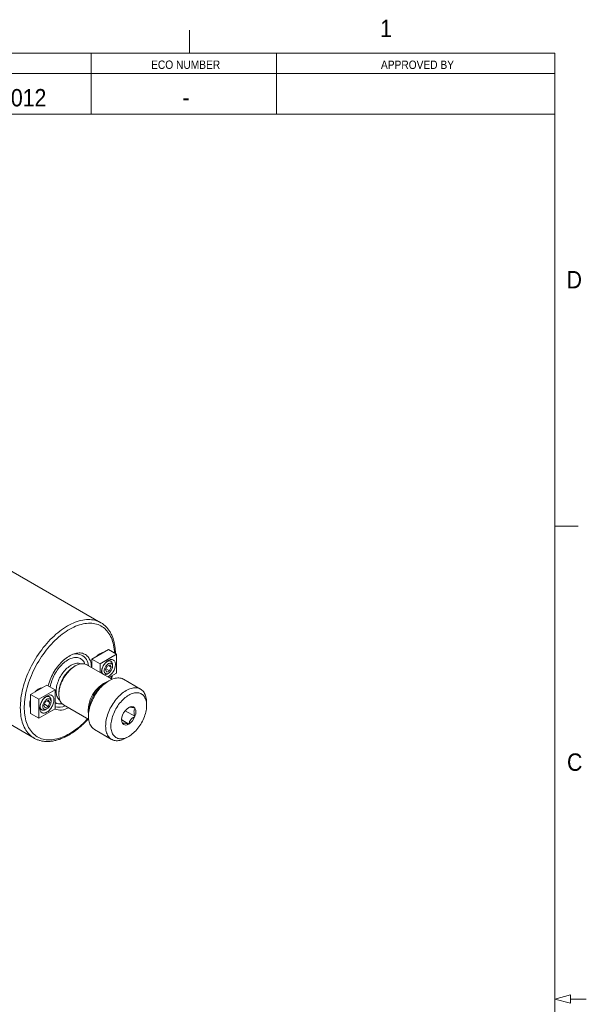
# Model space of a CAD drawing. Header units: inches. Extents: x 0.5 to 16.5, y 0.2 to 10.8.
# Tile 8 of 8: x 13.5 to 16.5, y 5.5 to 10.8. Entities that reach past the tile are written whole.
import ezdxf

# ---------------------------------------------------------------- set-up
doc = ezdxf.new("R2010")
doc.units = ezdxf.units.IN
doc.header["$MEASUREMENT"] = 0
doc.styles.add('SLDTEXTSTYLE1', font='GOTHIC.TTF', dxfattribs={"width": 0.913})

msp = doc.modelspace()

# ---------------------------------------------------------------- linework, layer by layer
at = {"color": 7, "linetype": 'Continuous', "lineweight": 0}
for p, q in [((14.40625, 10.6), (14.40625, 10.725)), ((0.625, 10.6), (16.375, 10.6)), ((13.875, 10.6), (13.875, 10.27187)), ((14.875, 10.6), (14.875, 10.27187)), ((16.375, 0.4), (16.375, 10.6)), ((9.375, 10.49062), (16.37183, 10.49062)), ((9.375, 10.27187), (16.37183, 10.27187)), ((16.37625, 8.05), (16.50125, 8.05)), ((16.375, 5.5), (16.46, 5.52278)), ((16.46, 5.52278), (16.46, 5.47722)), ((16.375, 5.5), (16.46, 5.47722)), ((16.46, 5.5), (16.545, 5.5))]:
    msp.add_line(p, q, dxfattribs=at)
at = {"color": 7, "linetype": 'Continuous', "lineweight": 15}
for p, q in [((13.92758, 7.52952), (13.32123, 7.87955)), ((13.88007, 7.33329), (13.96846, 7.38432)), ((13.96846, 7.38432), (14.01265, 7.35881)), ((13.88007, 7.33329), (13.92426, 7.30778)), ((13.88007, 7.28603), (13.88007, 7.33329)), ((14.01265, 7.35881), (13.92426, 7.30778)), ((14.01265, 7.25674), (14.01265, 7.35881)), ((13.78968, 7.29597), (13.78173, 7.29137)), ((13.98711, 7.22423), (13.85213, 7.30216)), ((13.87622, 7.28825), (13.87744, 7.29406)), ((13.92426, 7.30778), (13.92426, 7.26051)), ((13.96168, 7.29498), (13.95259, 7.27464)), ((13.95542, 7.28098), (13.97524, 7.26954)), ((13.96168, 7.29498), (13.97754, 7.3026)), ((13.96922, 7.2986), (13.98432, 7.28988)), ((13.97524, 7.26954), (13.98432, 7.28988)), ((13.97754, 7.3026), (13.98432, 7.28988)), ((13.98238, 7.32156), (13.98012, 7.32287)), ((13.99087, 7.2952), (13.99087, 7.30279)), ((12.96176, 7.25686), (13.5681, 6.90683)), ((13.95937, 7.26192), (13.95259, 7.27464)), ((13.95937, 7.26192), (13.97524, 7.26954)), ((13.96189, 7.25258), (13.96846, 7.25638)), ((13.97173, 7.23311), (14.01265, 7.25674)), ((14.14221, 7.17092), (14.04976, 7.22429)), ((13.54844, 7.14185), (13.63682, 7.19287)), ((13.63682, 7.19287), (13.68102, 7.16736)), ((13.97162, 7.21655), (13.95748, 7.20838)), ((13.54844, 7.14185), (13.59263, 7.11633)), ((13.54844, 7.03978), (13.54844, 7.14185)), ((13.68102, 7.16736), (13.59263, 7.11633)), ((13.59263, 7.11633), (13.59263, 7.01427)), ((13.65075, 7.13012), (13.64848, 7.13142)), ((13.68102, 7.06529), (13.68102, 7.16736)), ((13.7014, 7.15222), (13.7014, 7.14303)), ((13.59263, 7.01427), (13.68102, 7.06529)), ((13.63004, 7.10353), (13.62096, 7.08319)), ((13.62774, 7.07047), (13.62096, 7.08319)), ((13.62379, 7.08953), (13.6436, 7.07809)), ((13.6436, 7.07809), (13.62774, 7.07047)), ((13.64591, 7.11116), (13.63004, 7.10353)), ((13.63025, 7.06113), (13.63683, 7.06493)), ((13.63758, 7.10715), (13.65269, 7.09843)), ((13.6436, 7.07809), (13.65269, 7.09843)), ((13.64591, 7.11116), (13.65269, 7.09843)), ((13.65924, 7.10375), (13.65924, 7.11134)), ((13.72726, 7.08586), (13.86224, 7.00794)), ((14.17458, 7.08306), (14.17458, 7.09938)), ((13.54844, 7.03978), (13.59263, 7.01427)), ((13.60749, 7.06041), (13.60975, 7.0591)), ((13.86115, 7.04152), (13.86115, 7.02519)), ((14.05889, 7.05495), (14.11173, 7.02444)), ((14.04011, 7.00478), (14.07824, 6.98277)), ((13.89352, 6.95365), (13.98597, 6.90028)), ((14.06411, 6.90803), (14.07825, 6.91619))]:
    msp.add_line(p, q, dxfattribs=at)
at = {"color": 8, "linetype": 'Continuous', "lineweight": 15, "flags": 128}
for points in [[(13.56749, 6.90718), (13.56082, 6.91139), (13.55386, 6.91647), (13.54724, 6.92207), (13.54096, 6.92817), (13.53503, 6.93476), (13.52946, 6.94184), (13.52427, 6.9494), (13.51946, 6.95741), (13.51505, 6.96587), (13.51102, 6.97475), (13.50741, 6.98406), (13.5042, 6.99376), (13.50141, 7.00385), (13.49905, 7.0143), (13.4971, 7.02511), (13.49559, 7.03624), (13.4945, 7.04768), (13.49385, 7.05942), (13.49363, 7.07142), (13.49385, 7.08368), (13.4945, 7.09616), (13.49559, 7.10886), (13.4971, 7.12174), (13.49905, 7.13479), (13.50141, 7.14797), (13.5042, 7.16128), (13.50741, 7.17469), (13.51102, 7.18817), (13.51505, 7.2017), (13.51946, 7.21526), (13.52427, 7.22882), (13.52946, 7.24237), (13.53503, 7.25587), (13.54096, 7.26931), (13.54724, 7.28267), (13.55386, 7.29591), (13.56082, 7.30902), (13.56809, 7.32197), (13.57567, 7.33475), (13.58355, 7.34733), (13.5917, 7.35969), (13.60013, 7.3718), (13.6088, 7.38365), (13.61772, 7.39522), (13.62685, 7.40649), (13.63619, 7.41744), (13.64573, 7.42804), (13.65543, 7.43829), (13.6653, 7.44816), (13.67531, 7.45764), (13.68544, 7.46671), (13.69567, 7.47535), (13.706, 7.48356), (13.7164, 7.49131), (13.72685, 7.4986), (13.73733, 7.5054), (13.74784, 7.51172), (13.75834, 7.51753), (13.76883, 7.52283), (13.77928, 7.52762), (13.78968, 7.53187), (13.80001, 7.53559), (13.81024, 7.53876), (13.82037, 7.54139), (13.83038, 7.54346), (13.84025, 7.54498), (13.84995, 7.54594), (13.85949, 7.54634), (13.86883, 7.54618), (13.87796, 7.54546), (13.88688, 7.54418), (13.89555, 7.54235), (13.90398, 7.53996), (13.91213, 7.53702), (13.92001, 7.53353), (13.92758, 7.52952)], [(13.85656, 7.01122), (13.85107, 7.00535), (13.84149, 6.99554), (13.83177, 6.98612), (13.82191, 6.9771), (13.81194, 6.96849), (13.80187, 6.96032), (13.79173, 6.9526), (13.78152, 6.94534), (13.77128, 6.93855), (13.76101, 6.93225), (13.75074, 6.92644), (13.74049, 6.92115), (13.73026, 6.91637), (13.72009, 6.91211), (13.70998, 6.90839), (13.69996, 6.90521), (13.69004, 6.90258), (13.68025, 6.90049), (13.67059, 6.89896), (13.66109, 6.89799), (13.65176, 6.89757), (13.64263, 6.89772), (13.63369, 6.89842), (13.62498, 6.89968), (13.61651, 6.9015), (13.60829, 6.90386), (13.60034, 6.90678), (13.59267, 6.91024), (13.58529, 6.91423), (13.57822, 6.91876), (13.57147, 6.9238), (13.56506, 6.92936), (13.55898, 6.93542), (13.55327, 6.94197), (13.54791, 6.94901), (13.54293, 6.95651), (13.53834, 6.96446), (13.53413, 6.97286), (13.53033, 6.98168), (13.52693, 6.99091), (13.52394, 7.00053), (13.52137, 7.01053), (13.51922, 7.02089), (13.5175, 7.03158), (13.5162, 7.0426), (13.51534, 7.05392), (13.5149, 7.06552), (13.5149, 7.07738), (13.51534, 7.08948), (13.5162, 7.1018), (13.5175, 7.11432), (13.51922, 7.12701), (13.52137, 7.13985), (13.52394, 7.15281), (13.52693, 7.16589), (13.53033, 7.17904), (13.53413, 7.19226), (13.53834, 7.2055), (13.54293, 7.21877), (13.54791, 7.23201), (13.55327, 7.24523), (13.55898, 7.25838), (13.56506, 7.27145), (13.57147, 7.28442), (13.57822, 7.29726), (13.58529, 7.30994), (13.59267, 7.32246), (13.60034, 7.33477), (13.60829, 7.34687), (13.61651, 7.35873), (13.62498, 7.37032), (13.63369, 7.38164), (13.64263, 7.39265), (13.65176, 7.40335), (13.66109, 7.4137), (13.67059, 7.4237), (13.68025, 7.43331), (13.69004, 7.44254), (13.69996, 7.45135), (13.70998, 7.45974), (13.72009, 7.46769), (13.73026, 7.47519), (13.74049, 7.48221), (13.75074, 7.48876), (13.76101, 7.49481), (13.77128, 7.50036), (13.78152, 7.5054), (13.79173, 7.50992), (13.80187, 7.51391), (13.81194, 7.51736), (13.82191, 7.52027), (13.83177, 7.52263), (13.84149, 7.52444), (13.85107, 7.52569), (13.86049, 7.52638), (13.86972, 7.52652), (13.87876, 7.5261), (13.88758, 7.52512), (13.89617, 7.52358), (13.90452, 7.52149), (13.91261, 7.51884), (13.92042, 7.51566), (13.92795, 7.51193), (13.93518, 7.50767), (13.94209, 7.50288), (13.94867, 7.49758), (13.95492, 7.49177), (13.96081, 7.48546), (13.96635, 7.47867), (13.97152, 7.4714), (13.9763, 7.46367), (13.98071, 7.45549), (13.98471, 7.44688), (13.98831, 7.43785), (13.99151, 7.42843), (13.99429, 7.41861), (13.99665, 7.40843), (13.99859, 7.3979), (14.0001, 7.38704), (14.00118, 7.37587), (14.0018, 7.36507)], [(13.65519, 7.18227), (13.65547, 7.18409), (13.65697, 7.19224), (13.65889, 7.20049), (13.66122, 7.20882), (13.66395, 7.21718), (13.66707, 7.22554), (13.67055, 7.23386), (13.6744, 7.2421), (13.67858, 7.25023), (13.68308, 7.25821), (13.68789, 7.26601), (13.69298, 7.27358), (13.69832, 7.2809), (13.70389, 7.28793), (13.70968, 7.29464), (13.71564, 7.30101), (13.72176, 7.307), (13.72801, 7.31258), (13.73436, 7.31774), (13.74079, 7.32244), (13.74725, 7.32668), (13.75373, 7.33042), (13.7602, 7.33365), (13.76662, 7.33636), (13.77297, 7.33853), (13.77922, 7.34017), (13.78534, 7.34124), (13.79131, 7.34177), (13.79709, 7.34173), (13.80266, 7.34114), (13.80801, 7.33999), (13.81309, 7.33828), (13.8179, 7.33604), (13.8224, 7.33326), (13.82659, 7.32996), (13.83043, 7.32616), (13.83392, 7.32186), (13.83703, 7.3171), (13.83976, 7.31189), (13.84205, 7.30634)], [(13.70686, 7.11089), (13.70577, 7.11171), (13.70211, 7.11499), (13.6988, 7.11877), (13.69586, 7.12303), (13.69331, 7.12776), (13.69117, 7.13291), (13.68944, 7.13847), (13.68813, 7.14441), (13.68726, 7.15068), (13.68682, 7.15727), (13.68682, 7.16413), (13.68726, 7.17122), (13.68813, 7.1785), (13.68944, 7.18595), (13.69117, 7.1935), (13.69331, 7.20114), (13.69586, 7.2088), (13.6988, 7.21645), (13.70211, 7.22406), (13.70577, 7.23157), (13.70977, 7.23894), (13.71409, 7.24615), (13.71869, 7.25314), (13.72356, 7.25987), (13.72866, 7.26632), (13.73398, 7.27245), (13.73947, 7.27821), (13.74512, 7.28359), (13.75089, 7.28855), (13.75674, 7.29307), (13.76266, 7.29711), (13.76859, 7.30067), (13.77452, 7.30371), (13.78041, 7.30623), (13.78623, 7.3082), (13.79194, 7.30962), (13.79751, 7.31048), (13.80292, 7.31077), (13.80814, 7.3105), (13.81312, 7.30967), (13.81786, 7.30827), (13.82025, 7.30731)], [(13.98545, 7.24103), (13.98471, 7.23845), (13.98143, 7.22751)]]:
    msp.add_lwpolyline(points, dxfattribs=at)
at = {"color": 7, "linetype": 'Continuous', "lineweight": 15, "flags": 128}
for points in [[(13.92758, 7.52952), (13.92759, 7.52951), (13.92792, 7.52931)], [(13.64458, 7.18839), (13.64563, 7.19261), (13.64822, 7.20185), (13.6512, 7.21113), (13.65457, 7.22041), (13.65832, 7.22967), (13.66242, 7.23886), (13.66688, 7.24795), (13.67167, 7.25691), (13.67677, 7.26571), (13.68217, 7.27431), (13.68784, 7.28269), (13.69377, 7.29082), (13.69993, 7.29866), (13.70631, 7.30618), (13.71287, 7.31337), (13.7196, 7.32018), (13.72647, 7.32661), (13.73346, 7.33262), (13.74053, 7.3382), (13.74767, 7.34332), (13.75485, 7.34796), (13.76204, 7.35211), (13.76922, 7.35576), (13.77636, 7.35888), (13.78344, 7.36148), (13.79042, 7.36353), (13.79729, 7.36503), (13.80402, 7.36598), (13.81058, 7.36638), (13.81696, 7.36621), (13.82312, 7.36549), (13.82905, 7.36421), (13.83472, 7.36238), (13.84012, 7.36001), (13.84522, 7.3571), (13.85001, 7.35367), (13.85447, 7.34972), (13.85858, 7.34528), (13.86232, 7.34035), (13.86569, 7.33496), (13.86868, 7.32912), (13.87126, 7.32286), (13.87343, 7.3162), (13.87519, 7.30916), (13.87653, 7.30177), (13.87744, 7.29406)], [(14.00629, 7.3041), (14.00607, 7.30869), (14.0054, 7.31298), (14.00431, 7.3169), (14.00279, 7.32042), (14.00087, 7.32349), (13.99857, 7.32608), (13.99592, 7.32816), (13.99295, 7.32969), (13.98969, 7.33067), (13.98618, 7.33109), (13.98246, 7.33093), (13.97858, 7.33019), (13.97458, 7.3289), (13.97051, 7.32706), (13.96641, 7.3247), (13.96234, 7.32184), (13.95834, 7.31851), (13.95445, 7.31476), (13.95074, 7.31063), (13.94723, 7.30616), (13.94397, 7.30142), (13.94099, 7.29645), (13.93834, 7.29131), (13.93604, 7.28607), (13.93412, 7.28078), (13.93261, 7.27551), (13.93151, 7.27032), (13.93085, 7.26527), (13.93063, 7.26042), (13.93077, 7.25676)], [(13.93703, 7.36884), (13.93926, 7.36874), (13.94107, 7.36851)], [(13.72726, 7.08586), (13.72618, 7.08651), (13.72205, 7.08942), (13.71826, 7.09283), (13.71481, 7.09675), (13.71173, 7.10113), (13.70903, 7.10597), (13.70672, 7.11123), (13.70482, 7.1169), (13.70333, 7.12295), (13.70226, 7.12934), (13.70161, 7.13604), (13.7014, 7.14303), (13.70161, 7.15027), (13.70226, 7.15772), (13.70333, 7.16535), (13.70482, 7.17311), (13.70672, 7.18098), (13.70903, 7.18891), (13.71173, 7.19687), (13.71481, 7.20481), (13.71826, 7.2127), (13.72205, 7.2205), (13.72618, 7.22817), (13.73061, 7.23567), (13.73533, 7.24297), (13.74032, 7.25004), (13.74555, 7.25683), (13.75099, 7.26331), (13.75662, 7.26945), (13.76241, 7.27523), (13.76833, 7.28061), (13.77436, 7.28557), (13.78047, 7.29009), (13.78661, 7.29413), (13.79278, 7.29769), (13.79893, 7.30074), (13.80503, 7.30328), (13.81106, 7.30528), (13.81698, 7.30673), (13.82277, 7.30764), (13.8284, 7.308), (13.83385, 7.3078), (13.83907, 7.30705), (13.84406, 7.30574), (13.84878, 7.30389), (13.85213, 7.30216)], [(13.87744, 7.29406), (13.87875, 7.29989), (13.88007, 7.30454)], [(13.94612, 7.27153), (13.94608, 7.26789), (13.94647, 7.26454), (13.94729, 7.26152), (13.94852, 7.25892), (13.95014, 7.25676), (13.95212, 7.25511), (13.95441, 7.25398), (13.95698, 7.2534), (13.95977, 7.25338), (13.96273, 7.25393), (13.96581, 7.25503), (13.96893, 7.25665), (13.97204, 7.25878), (13.97509, 7.26136), (13.978, 7.26435), (13.98073, 7.26769), (13.98322, 7.27131), (13.98543, 7.27514), (13.9873, 7.27912), (13.98881, 7.28315), (13.98992, 7.28717), (13.99061, 7.29109), (13.99087, 7.29484), (13.9907, 7.29834), (13.99009, 7.30154), (13.98906, 7.30435), (13.98763, 7.30674), (13.98583, 7.30865), (13.98369, 7.31004), (13.98125, 7.3109), (13.97856, 7.3112), (13.97568, 7.31093), (13.97265, 7.31011), (13.96955, 7.30874), (13.96642, 7.30686), (13.96334, 7.3045), (13.96035, 7.30171), (13.95752, 7.29854), (13.9549, 7.29505), (13.95255, 7.29131), (13.95051, 7.2874), (13.94881, 7.28339), (13.9475, 7.27935), (13.9466, 7.27537), (13.94612, 7.27153)], [(13.99087, 7.30279), (13.99072, 7.30609), (13.99015, 7.30982), (13.98914, 7.31319), (13.98772, 7.31616), (13.98591, 7.31866), (13.98373, 7.32067), (13.98122, 7.32216), (13.97842, 7.3231), (13.97537, 7.32348), (13.97212, 7.32329), (13.96871, 7.32253), (13.96519, 7.32123), (13.96163, 7.31939), (13.95807, 7.31704), (13.95456, 7.31423), (13.95117, 7.31098), (13.94998, 7.30971)], [(13.89352, 6.95365), (13.8911, 6.95514), (13.88651, 6.9585), (13.88225, 6.96238), (13.87835, 6.96676), (13.87482, 6.97162), (13.87167, 6.97694), (13.86891, 6.9827), (13.86656, 6.98889), (13.86462, 6.99547), (13.86311, 7.00242), (13.86202, 7.00971), (13.86137, 7.01731), (13.86115, 7.02519), (13.86137, 7.03333), (13.86202, 7.04169), (13.86311, 7.05023), (13.86462, 7.05893), (13.86656, 7.06774), (13.86891, 7.07664), (13.87167, 7.08559), (13.87482, 7.09455), (13.87835, 7.10349), (13.88225, 7.11237), (13.88651, 7.12116), (13.8911, 7.12982), (13.89601, 7.13832), (13.90121, 7.14662), (13.9067, 7.1547), (13.91244, 7.16252), (13.91841, 7.17005), (13.9246, 7.17726), (13.93097, 7.18412), (13.9375, 7.19061), (13.94416, 7.19669), (13.95094, 7.20235), (13.95779, 7.20756), (13.9647, 7.2123), (13.97164, 7.21656), (13.97858, 7.22031), (13.98549, 7.22355), (13.99234, 7.22625), (13.99912, 7.22841), (14.00578, 7.23002), (14.01231, 7.23108), (14.01868, 7.23157), (14.02487, 7.2315), (14.03084, 7.23087), (14.03658, 7.22968), (14.04207, 7.22794), (14.04727, 7.22564), (14.04976, 7.22429)], [(13.60539, 7.17739), (13.6057, 7.17739), (13.60944, 7.17706)], [(14.06409, 6.90802), (14.05716, 6.90426), (14.05025, 6.90103), (14.04339, 6.89833), (14.03662, 6.89616), (14.02995, 6.89455), (14.02342, 6.8935), (14.01705, 6.893), (14.01087, 6.89307), (14.00489, 6.8937), (13.99915, 6.89489), (13.99367, 6.89664), (13.98846, 6.89894), (13.98355, 6.90177), (13.97896, 6.90513), (13.97471, 6.90901), (13.97081, 6.91339), (13.96727, 6.91825), (13.96412, 6.92357), (13.96137, 6.92933), (13.95902, 6.93552), (13.95708, 6.94209), (13.95556, 6.94904), (13.95448, 6.95633), (13.95383, 6.96393), (13.95361, 6.97182), (13.95383, 6.97996), (13.95448, 6.98831), (13.95556, 6.99686), (13.95708, 7.00555), (13.95902, 7.01437), (13.96137, 7.02327), (13.96412, 7.03221), (13.96727, 7.04117), (13.97081, 7.05011), (13.97471, 7.05899), (13.97896, 7.06778), (13.98355, 7.07644), (13.98846, 7.08495), (13.99367, 7.09325), (13.99915, 7.10133), (14.00489, 7.10915), (14.01087, 7.11668), (14.01705, 7.12389), (14.02342, 7.13075), (14.02995, 7.13723), (14.03662, 7.14332), (14.04339, 7.14898), (14.05025, 7.15419), (14.05716, 7.15893), (14.06409, 7.16319), (14.07103, 7.16694), (14.07794, 7.17017), (14.0848, 7.17288), (14.09157, 7.17504), (14.09824, 7.17665), (14.10477, 7.17771), (14.11114, 7.1782), (14.11732, 7.17813), (14.12329, 7.1775), (14.12903, 7.17631), (14.13452, 7.17456), (14.13973, 7.17227), (14.14463, 7.16943), (14.14922, 7.16607), (14.15348, 7.16219), (14.15738, 7.15782), (14.16091, 7.15296), (14.16406, 7.14764), (14.16682, 7.14187), (14.16917, 7.13569), (14.17111, 7.12911), (14.17262, 7.12216), (14.17371, 7.11487), (14.17436, 7.10727), (14.17458, 7.09938), (14.17458, 7.09938)], [(13.59899, 7.06897), (13.59922, 7.06438), (13.59988, 7.06009), (13.60097, 7.05617), (13.60249, 7.05265), (13.60441, 7.04958), (13.60671, 7.04699), (13.60936, 7.04491), (13.61233, 7.04338), (13.61559, 7.0424), (13.6191, 7.04199), (13.62282, 7.04215), (13.6267, 7.04288), (13.6307, 7.04417), (13.63478, 7.04601), (13.63887, 7.04837), (13.64294, 7.05124), (13.64694, 7.05456), (13.65083, 7.05831), (13.65454, 7.06244), (13.65805, 7.06691), (13.66131, 7.07165), (13.66429, 7.07662), (13.66694, 7.08176), (13.66924, 7.087), (13.67116, 7.09229), (13.67267, 7.09756), (13.67377, 7.10275), (13.67443, 7.1078), (13.67465, 7.11265), (13.67443, 7.11725), (13.67377, 7.12153), (13.67267, 7.12546), (13.67116, 7.12897), (13.66924, 7.13205), (13.66694, 7.13463), (13.66429, 7.13671), (13.66131, 7.13824), (13.65805, 7.13922), (13.65454, 7.13964), (13.65083, 7.13948), (13.64694, 7.13875), (13.64294, 7.13745), (13.63887, 7.13561), (13.63478, 7.13325), (13.6307, 7.13039), (13.6267, 7.12706), (13.62282, 7.12331), (13.6191, 7.11918), (13.61559, 7.11471), (13.61233, 7.10997), (13.60936, 7.105), (13.60671, 7.09986), (13.60441, 7.09462), (13.60249, 7.08933), (13.60097, 7.08406), (13.59988, 7.07887), (13.59922, 7.07382), (13.59899, 7.06897)], [(13.65916, 7.10154), (13.6592, 7.10518), (13.65881, 7.10854), (13.65799, 7.11155), (13.65676, 7.11415), (13.65514, 7.11631), (13.65316, 7.11796), (13.65087, 7.11909), (13.6483, 7.11967), (13.64551, 7.11969), (13.64255, 7.11914), (13.63948, 7.11805), (13.63635, 7.11642), (13.63324, 7.11429), (13.63019, 7.11171), (13.62728, 7.10872), (13.62455, 7.10538), (13.62206, 7.10176), (13.61985, 7.09793), (13.61798, 7.09395), (13.61647, 7.08992), (13.61536, 7.0859), (13.61467, 7.08198), (13.61441, 7.07823), (13.61459, 7.07473), (13.61519, 7.07154), (13.61622, 7.06872), (13.61765, 7.06633), (13.61945, 7.06442), (13.6216, 7.06303), (13.62403, 7.06217), (13.62672, 7.06187), (13.6296, 7.06214), (13.63263, 7.06296), (13.63573, 7.06433), (13.63886, 7.06621), (13.64194, 7.06857), (13.64493, 7.07136), (13.64776, 7.07453), (13.65038, 7.07802), (13.65273, 7.08176), (13.65477, 7.08567), (13.65647, 7.08968), (13.65778, 7.09372), (13.65868, 7.0977), (13.65916, 7.10154)], [(13.65924, 7.11134), (13.65922, 7.11265), (13.65886, 7.11655), (13.65806, 7.12011), (13.65685, 7.12328), (13.65523, 7.12602), (13.65323, 7.12828), (13.65088, 7.13004), (13.64823, 7.13125), (13.64529, 7.13191), (13.64213, 7.132), (13.6388, 7.13153), (13.63533, 7.1305), (13.63178, 7.12892), (13.62821, 7.12683), (13.62467, 7.12424), (13.62122, 7.12121), (13.61835, 7.11827)], [(14.07824, 6.91618), (14.0718, 6.91272), (14.06539, 6.90976), (14.05905, 6.90734), (14.05278, 6.90544), (14.04663, 6.9041), (14.04062, 6.9033), (14.03478, 6.90306), (14.02914, 6.90337), (14.02371, 6.90424), (14.01853, 6.90566), (14.01361, 6.90762), (14.00898, 6.91012), (14.00466, 6.91314), (14.00067, 6.91667), (13.99703, 6.92069), (13.99375, 6.9252), (13.99084, 6.93016), (13.98833, 6.93555), (13.98622, 6.94136), (13.98452, 6.94754), (13.98323, 6.95409), (13.98238, 6.96096), (13.98195, 6.96813), (13.98195, 6.97557), (13.98238, 6.98324), (13.98323, 6.9911), (13.98452, 6.99913), (13.98622, 7.00728), (13.98833, 7.01552), (13.99084, 7.02382), (13.99375, 7.03213), (13.99703, 7.04042), (14.00067, 7.04866), (14.00466, 7.05679), (14.00898, 7.0648), (14.01361, 7.07264), (14.01853, 7.08028), (14.02371, 7.08768), (14.02914, 7.09482), (14.03478, 7.10165), (14.04062, 7.10815), (14.04663, 7.11429), (14.05278, 7.12004), (14.05905, 7.12538), (14.06539, 7.13029), (14.0718, 7.13473), (14.07824, 7.13869), (14.08467, 7.14216), (14.09108, 7.14511), (14.09743, 7.14754), (14.10369, 7.14943), (14.10984, 7.15078), (14.11585, 7.15158), (14.12169, 7.15182), (14.12733, 7.1515), (14.13276, 7.15064), (14.13794, 7.14922), (14.14286, 7.14726), (14.14749, 7.14476), (14.15181, 7.14174), (14.1558, 7.13821), (14.15944, 7.13418), (14.16272, 7.12968), (14.16563, 7.12472), (14.16814, 7.11932), (14.17025, 7.11352), (14.17195, 7.10733), (14.17324, 7.10079), (14.17409, 7.09391), (14.17452, 7.08674), (14.17452, 7.07931), (14.17409, 7.07164), (14.17324, 7.06378), (14.17195, 7.05575), (14.17025, 7.0476), (14.16814, 7.03935), (14.16563, 7.03106), (14.16272, 7.02275), (14.15944, 7.01445), (14.1558, 7.00622), (14.15181, 6.99808), (14.14749, 6.99007), (14.14286, 6.98223), (14.13794, 6.9746), (14.13276, 6.96719), (14.12733, 6.96006), (14.12169, 6.95323), (14.11585, 6.94672), (14.10984, 6.94058), (14.10369, 6.93483), (14.09743, 6.92949), (14.09108, 6.92459), (14.08467, 6.92015), (14.07824, 6.91618)], [(13.54844, 7.0714), (13.54789, 7.07208), (13.54613, 7.07473)], [(13.60381, 7.09308), (13.60345, 7.09192), (13.6023, 7.08735), (13.60156, 7.08289), (13.60126, 7.07861), (13.6014, 7.07458), (13.60198, 7.07084), (13.60299, 7.06747), (13.60441, 7.06451), (13.60622, 7.062), (13.6084, 7.05999), (13.6109, 7.0585), (13.6137, 7.05757), (13.61676, 7.05719), (13.62001, 7.05738), (13.62342, 7.05813), (13.62694, 7.05944), (13.63025, 7.06113)], [(13.5681, 6.90683), (13.56809, 6.90684), (13.56749, 6.90718)]]:
    msp.add_lwpolyline(points, dxfattribs=at)
at = {"color": 7, "linetype": 'Continuous', "lineweight": 15}
for centre, radius, start, end in [((13.79483, 7.29504), 0.06638, 1.63372, 127.5387), ((13.95369, 7.30783), 0.06293, 99.26188, 140.73274), ((13.87506, 7.14473), 0.17382, 122.47399, 177.53139), ((13.98639, 7.268), 0.05356, 162.02483, 175.52828), ((13.9256, 7.30722), 0.08075, 299.38693, 357.78085), ((13.95471, 7.268), 0.02211, 169.1286, 229.01483), ((13.94951, 7.27107), 0.02225, 251.99865, 303.79809), ((13.62212, 7.11628), 0.06305, 99.3, 140.69463), ((14.07018, 7.03209), 0.20923, 122.58857, 177.4168), ((13.60788, 7.09081), 0.06348, 159.4495, 200.5505), ((13.70795, 7.14271), 0.08469, 249.24742, 302.14041), ((13.70227, 7.14961), 0.07692, 253.95851, 296.26899), ((14.12363, 7.00132), 0.08409, 122.66893, 159.74192), ((14.09343, 7.05319), 0.02426, 41.00598, 128.77498), ((14.06756, 7.04678), 0.0495, 333.1777, 26.8223), ((14.08891, 7.0081), 0.0495, 153.1777, 206.8223), ((14.03284, 7.05356), 0.08409, 302.66893, 339.74192), ((14.06304, 7.00168), 0.02426, 221.00598, 308.77498)]:
    msp.add_arc(centre, radius, start, end, dxfattribs=at)
at = {"color": 8, "linetype": 'Continuous', "lineweight": 15}
for centre, radius, start, end in [((14.0353, 7.05222), 0.17564, 112.53109, 187.47429), ((13.7076, 7.14482), 0.05347, 240.18428, 281.86892)]:
    msp.add_arc(centre, radius, start, end, dxfattribs=at)
at = {"color": 7, "linetype": 'Continuous', "lineweight": 15}
for points, knots in [([(14.0064, 7.36241), (14.0064, 7.36326), (14.00636, 7.36799), (14.00602, 7.37646), (14.00522, 7.38771), (14.00399, 7.3987), (14.00236, 7.40942), (14.00033, 7.41986), (13.99789, 7.42999), (13.99506, 7.4398), (13.99183, 7.44927), (13.98821, 7.45838), (13.98421, 7.46711), (13.97983, 7.47545), (13.97509, 7.48339), (13.96999, 7.49091), (13.96454, 7.49799), (13.95876, 7.50463), (13.95266, 7.51082), (13.94626, 7.51655), (13.93954, 7.5218), (13.93344, 7.52605), (13.92946, 7.52835), (13.92792, 7.52924)], [0, 0, 0, 0, 0.01114118, 0.06228216, 0.11343826, 0.16459147, 0.21573039, 0.26684129, 0.31790767, 0.36891027, 0.41982738, 0.47063545, 0.52131008, 0.57182748, 0.62216624, 0.67230936, 0.72224627, 0.77197467, 0.82150176, 0.87084483, 0.92003095, 0.96909586, 1, 1, 1, 1]), ([(13.98411, 7.22596), (13.98425, 7.22639), (13.98581, 7.2311), (13.98755, 7.23687), (13.989, 7.2422), (13.98929, 7.24325)], [0, 0, 0, 0, 0.0739272, 0.8162222, 1, 1, 1, 1]), ([(14.11173, 7.06911), (14.10822, 7.07002), (14.10289, 7.0714), (14.09642, 7.0727), (14.09134, 7.07351), (14.08648, 7.07388), (14.08269, 7.07364), (14.08001, 7.073), (14.07883, 7.0724), (14.07824, 7.07211)], [0, 0, 0, 0, 0.21604412, 0.32799173, 0.43986352, 0.59341983, 0.75210816, 0.87548629, 1, 1, 1, 1]), ([(14.11173, 7.02444), (14.11095, 7.02681), (14.10916, 7.03221), (14.10722, 7.04054), (14.10631, 7.04904), (14.10692, 7.05657), (14.1087, 7.06333), (14.11069, 7.06712), (14.11173, 7.06911)], [0, 0, 0, 0, 0.13634982, 0.31042251, 0.48407111, 0.65012297, 0.81649788, 1, 1, 1, 1]), ([(13.56747, 6.90727), (13.56833, 6.90675), (13.5716, 6.90476), (13.57755, 6.9018), (13.58531, 6.89841), (13.59332, 6.89554), (13.60157, 6.89315), (13.61004, 6.89126), (13.61873, 6.88987), (13.62761, 6.88899), (13.63669, 6.88861), (13.64594, 6.88874), (13.65535, 6.88939), (13.66491, 6.89054), (13.6746, 6.89221), (13.6844, 6.89439), (13.6943, 6.89708), (13.70429, 6.90027), (13.71433, 6.90395), (13.72442, 6.90812), (13.73454, 6.91278), (13.74467, 6.9179), (13.7548, 6.92349), (13.76491, 6.92954), (13.77499, 6.93602), (13.78501, 6.94294), (13.79497, 6.95028), (13.80486, 6.95802), (13.81465, 6.96616), (13.82433, 6.97468), (13.83389, 6.98356), (13.84332, 6.99281), (13.85178, 7.0015), (13.85702, 7.00725), (13.85923, 7.00968)], [0, 0, 0, 0, 0.0111931, 0.0424276, 0.0736632, 0.1049282, 0.1362511, 0.1676571, 0.1991662, 0.2307927, 0.2625451, 0.2944253, 0.3264302, 0.3585518, 0.3907788, 0.4230979, 0.4554943, 0.4879537, 0.5204621, 0.5530068, 0.5855768, 0.6181627, 0.6507566, 0.6833513, 0.7159416, 0.7485243, 0.7810968, 0.8136577, 0.8462061, 0.8787416, 0.9112641, 0.943774, 0.9762718, 1, 1, 1, 1]), ([(14.07824, 6.98277), (14.07931, 6.98633), (14.08094, 6.99173), (14.08443, 6.99878), (14.08808, 7.00463), (14.09317, 7.01075), (14.09937, 7.01626), (14.10566, 7.0208), (14.1097, 7.02323), (14.11173, 7.02444)], [0, 0, 0, 0, 0.21604412, 0.32799173, 0.43986352, 0.59341983, 0.75210816, 0.87548629, 1, 1, 1, 1]), ([(14.03976, 7.00832), (14.03991, 7.00622), (14.04026, 7.00126), (14.04217, 6.99357), (14.04396, 6.98813), (14.04474, 6.98577)], [0, 0, 0, 0, 0.29258641, 0.69207835, 1, 1, 1, 1]), ([(14.04474, 6.98577), (14.04581, 6.98626), (14.04745, 6.98702), (14.05093, 6.98744), (14.05458, 6.98746), (14.05967, 6.98695), (14.06587, 6.9858), (14.07216, 6.98436), (14.0762, 6.9833), (14.07824, 6.98277)], [0, 0, 0, 0, 0.2160441, 0.3279917, 0.4398635, 0.5934198, 0.7521082, 0.8754863, 1, 1, 1, 1])]:
    msp.add_open_spline(points, degree=3, knots=knots, dxfattribs=at)

# ---------------------------------------------------------------- texts
at = {"color": 7, "linetype": 'Continuous', "lineweight": 0, "style": 'SLDTEXTSTYLE1'}
for s, insert, char_height, attachment_point in [('1', (15.43364, 10.78136), 0.09375, 1), ('ECO NUMBER', (14.38507, 10.56115), 0.045, 2), ('APPROVED BY', (15.63486, 10.56078), 0.045, 2), ('2/29/2012', (13.37942, 10.40748), 0.09375, 2), ('-', (14.38713, 10.40997), 0.09375, 2), ('D', (16.43895, 9.42599), 0.09375, 1), ('C', (16.44101, 6.82444), 0.09375, 1)]:
    msp.add_mtext(s, dxfattribs=dict(at, insert=insert, char_height=char_height, attachment_point=attachment_point))

doc.saveas('drawing.dxf')
